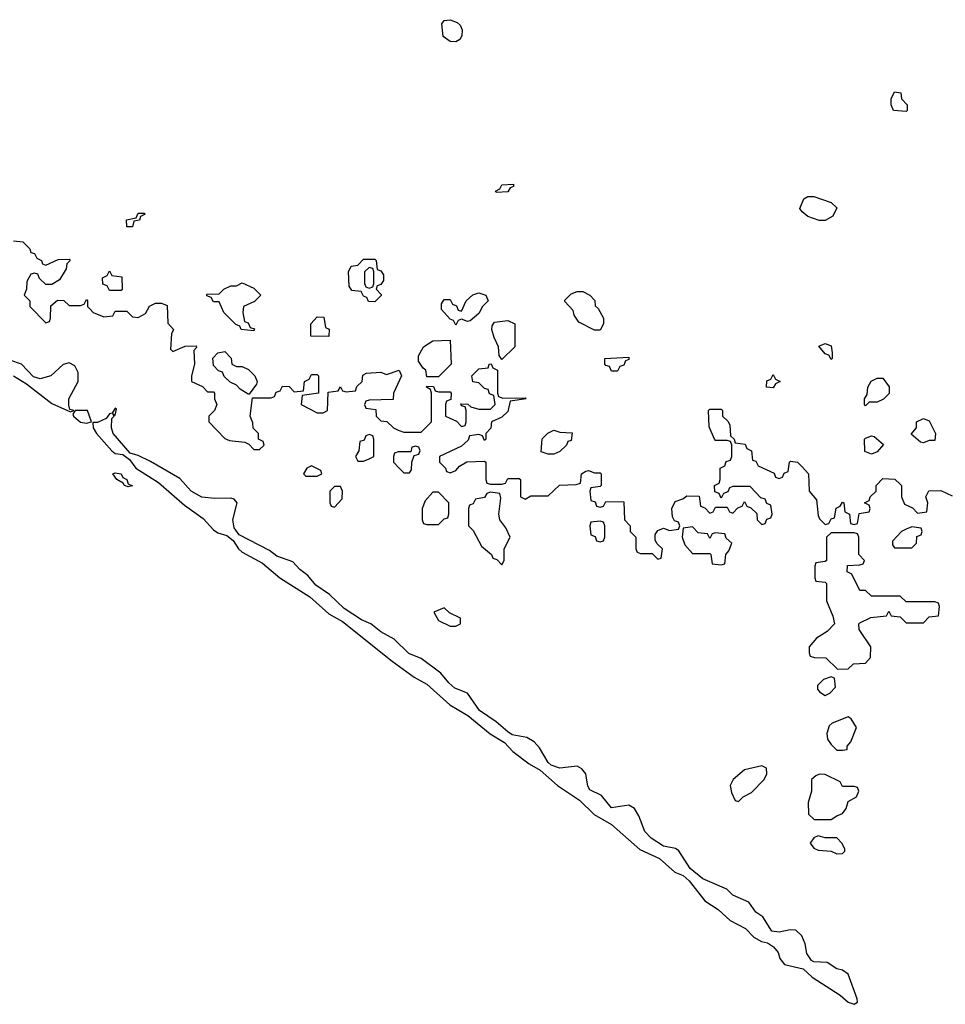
# Model space of a CAD drawing. Header units: inches. Extents: x 2735672 to 2903319, y 894031 to 1029782.
# Tile 13 of 167: x 2752679 to 2755886, y 1011591 to 1015005. Entities that reach past the tile are written whole.
import ezdxf

# ---------------------------------------------------------------- set-up
doc = ezdxf.new("R2010")
doc.units = ezdxf.units.IN
doc.header["$MEASUREMENT"] = 0
doc.layers.add('C7051', color=7, linetype='Continuous')

msp = doc.modelspace()

# ---------------------------------------------------------------- linework, layer by layer
at = {"layer": 'C7051', "color": 4}
for points, elevation in [([(2754190, 1014928), (2754170, 1014928.7), (2754146, 1014946), (2754142, 1014990), (2754150, 1015002), (2754170, 1015004.7), (2754195.3, 1014995.3), (2754205.4, 1014985.4), (2754212, 1014970), (2754211.1, 1014948.9), (2754203.6, 1014936.4)], 16), ([(2755750, 1014686), (2755706, 1014690), (2755698, 1014710), (2755698, 1014730), (2755710, 1014754), (2755731.6, 1014751.6), (2755734, 1014730), (2755754, 1014710), (2755754, 1014690)], 16), ([(2754330, 1014406), (2754328, 1014410), (2754342, 1014418), (2754350, 1014432), (2754390, 1014434), (2754390, 1014426), (2754378, 1014422), (2754370, 1014408)], 16), ([(2755470, 1014308), (2755448.9, 1014308.9), (2755410, 1014322), (2755390, 1014338), (2755382, 1014350), (2755396.4, 1014383.6), (2755410, 1014392), (2755430, 1014392), (2755490.9, 1014370.9), (2755510, 1014352), (2755496.9, 1014323.1)], 16), ([(2753050, 1014286), (2753048.9, 1014311.1), (2753082, 1014318), (2753090, 1014334), (2753110, 1014334), (2753114, 1014330), (2753098, 1014322), (2753094, 1014310), (2753074, 1014306), (2753070, 1014286)], 16), ([(2753910, 1014026), (2753887.3, 1014027.3), (2753882, 1014042), (2753870, 1014046), (2753862, 1014062), (2753830, 1014066), (2753820.4, 1014080.4), (2753818, 1014130), (2753828, 1014150), (2753850, 1014154), (2753870, 1014174), (2753910, 1014174), (2753914, 1014170), (2753918, 1014138), (2753930, 1014134), (2753939.6, 1014119.6), (2753939.6, 1014100.4), (2753930, 1014086), (2753918, 1014082), (2753914, 1014070), (2753931.6, 1014051.6), (2753931.6, 1014048.4)], 16), ([(2752990, 1014066), (2752982, 1014082), (2752967.3, 1014087.3), (2752966, 1014110), (2752982, 1014118), (2752990, 1014134), (2752998, 1014118), (2753032.7, 1014112.7), (2753034, 1014070), (2753030, 1014066)], 16), ([(2753890, 1014146), (2753874, 1014130), (2753874, 1014090), (2753878, 1014078), (2753890, 1014074), (2753902, 1014078), (2753906, 1014090), (2753906, 1014130), (2753902, 1014142)], 16), ([(2753490, 1013926), (2753446, 1013930), (2753442, 1013942), (2753427.3, 1013947.3), (2753386, 1013990), (2753370, 1014026), (2753350, 1014026), (2753342, 1014042), (2753327.3, 1014047.3), (2753327.3, 1014052.7), (2753370, 1014054), (2753386, 1014070), (2753410, 1014082), (2753430, 1014082), (2753450, 1014092), (2753490, 1014074), (2753514, 1014050), (2753492.7, 1014027.3), (2753454, 1014010), (2753452, 1013990), (2753458, 1013958), (2753470, 1013954), (2753478, 1013938), (2753492.7, 1013932.7)], 16), ([(2754230, 1013958), (2754210, 1013966), (2754198, 1013962), (2754190, 1013946), (2754182, 1013962), (2754170, 1013966), (2754140.4, 1014000.4), (2754140.4, 1014019.6), (2754150, 1014034), (2754170, 1014034), (2754178, 1014018), (2754192.7, 1014012.7), (2754198, 1013998), (2754210, 1013994), (2754226, 1014030), (2754249, 1014051), (2754270, 1014058), (2754294, 1014050), (2754302, 1014030), (2754282, 1014010), (2754270, 1013986), (2754239.6, 1013960.4)], 16), ([(2754670, 1013928), (2754616.4, 1013956.4), (2754600.4, 1013980.4), (2754596.4, 1013996.4), (2754567.3, 1014027.3), (2754567.3, 1014032.7), (2754590, 1014054), (2754610, 1014062), (2754630, 1014062), (2754654, 1014050), (2754671.6, 1014031.6), (2754672.7, 1014012.7), (2754683.6, 1014003.6), (2754702, 1013970), (2754702, 1013950), (2754690, 1013928)], 16), ([(2753750, 1013906), (2753687.3, 1013907.3), (2753688, 1013950), (2753710, 1013974), (2753732.7, 1013972.7), (2753738, 1013938), (2753751.6, 1013931.6)], 16), ([(2754350, 1013826), (2754340.4, 1013840.4), (2754338, 1013870), (2754323.1, 1013903.1), (2754315.3, 1013930), (2754316.4, 1013943.6), (2754324, 1013956), (2754370, 1013962), (2754394, 1013950), (2754394, 1013870)], 16), ([(2754090, 1013766), (2754086, 1013790), (2754076.4, 1013796.4), (2754060.4, 1013820.4), (2754060.4, 1013839.6), (2754078, 1013870), (2754110, 1013891.3), (2754170, 1013894), (2754174, 1013810), (2754130, 1013766)], 16), ([(2753430, 1013802), (2753450, 1013802), (2753471.6, 1013791.6), (2753494, 1013770), (2753502, 1013750), (2753499.6, 1013740.4), (2753474, 1013706), (2753470, 1013706), (2753443.1, 1013723.1), (2753430, 1013738), (2753408, 1013748), (2753387.3, 1013767.3), (2753382, 1013782), (2753367.3, 1013787.3), (2753350, 1013806), (2753348.4, 1013831.6), (2753366, 1013850), (2753390, 1013854), (2753411.6, 1013831.6), (2753414, 1013810)], 16), ([(2755490, 1013826), (2755482, 1013842), (2755470, 1013846), (2755447.3, 1013872.7), (2755470, 1013882), (2755490, 1013874), (2755494, 1013850), (2755494, 1013830)], 16), ([(2754730, 1013786), (2754722, 1013802), (2754710, 1013806), (2754706, 1013810), (2754706, 1013830), (2754790, 1013834), (2754790, 1013826), (2754778, 1013822), (2754772.7, 1013807.3), (2754758, 1013802), (2754750, 1013786)], 16), ([(2755290, 1013728), (2755266, 1013730), (2755267.3, 1013752.7), (2755282, 1013758), (2755290, 1013774), (2755298, 1013758), (2755314, 1013750), (2755298, 1013742)], 16), ([(2755610, 1013666), (2755606, 1013670), (2755606, 1013690), (2755615.3, 1013704.7), (2755618, 1013730), (2755628.7, 1013751.3), (2755650, 1013762), (2755670, 1013762), (2755691.6, 1013731.6), (2755691.6, 1013708.4), (2755671.6, 1013688.4), (2755650, 1013678), (2755622, 1013678)], 16), ([(2752914, 1013650), (2752870.9, 1013649.1), (2752862.8, 1013637.2), (2752864.9, 1013630), (2752890, 1013608.8), (2752910, 1013605.5), (2752928, 1013610)], 16), ([(2753010, 1013658), (2752999.6, 1013640.4), (2752990, 1013638), (2752978, 1013622), (2752948, 1013608), (2752932, 1013608), (2752934, 1013590), (2752945.3, 1013570), (2752998.4, 1013510), (2753010, 1013501.1), (2753036.7, 1013496.7), (2753059.2, 1013479.2), (2753081.3, 1013450), (2753160.2, 1013400.2), (2753250, 1013321.7), (2753315, 1013275), (2753350, 1013236.4), (2753365.9, 1013225.9), (2753396.1, 1013216.1), (2753418.7, 1013198.7), (2753437.1, 1013170), (2753450, 1013158.4), (2753520.7, 1013120.7), (2753580.5, 1013070), (2753683.7, 1013003.7), (2753750, 1012944.2), (2753798, 1012918), (2753970, 1012780.9), (2754045.6, 1012725.6), (2754090, 1012700.3), (2754169.3, 1012629.3), (2754231.6, 1012591.6), (2754308.5, 1012528.5), (2754358.2, 1012498.2), (2754387.8, 1012467.8), (2754444.7, 1012424.7), (2754482.7, 1012402.8), (2754542, 1012350), (2754618.6, 1012298.6), (2754669.2, 1012249.2), (2754730, 1012213.7), (2754827.8, 1012127.8), (2754896.3, 1012096.3), (2754948.7, 1012048.7), (2754977.2, 1012037.2), (2754998.9, 1012018.9), (2755052.4, 1011950), (2755099.3, 1011919.3), (2755141, 1011881), (2755193.4, 1011853.4), (2755223.2, 1011823.2), (2755249.1, 1011809.1), (2755270, 1011804.2), (2755290.3, 1011790.3), (2755307.2, 1011770), (2755312.9, 1011750), (2755329.2, 1011729.2), (2755394, 1011714), (2755425.1, 1011685.1), (2755522, 1011622), (2755550, 1011598.7), (2755570, 1011590.8), (2755582, 1011598), (2755580.7, 1011610), (2755550, 1011695.3), (2755530, 1011709.2), (2755510, 1011714), (2755476.2, 1011736.2), (2755430, 1011738), (2755422.2, 1011742.2), (2755406.8, 1011766.8), (2755400.9, 1011800.9), (2755388.7, 1011828.7), (2755368.4, 1011848.4), (2755348.9, 1011848.9), (2755310, 1011840.5), (2755284.8, 1011844.7), (2755254, 1011894), (2755229.7, 1011909.7), (2755205.4, 1011945.4), (2755149.7, 1011969.7), (2755129.6, 1011989.6), (2755046, 1012026), (2755001.7, 1012061.7), (2754963.3, 1012123.3), (2754951.2, 1012131.2), (2754910, 1012138.9), (2754867, 1012167), (2754844.7, 1012190), (2754824.2, 1012244.2), (2754809.7, 1012269.7), (2754790, 1012281.6), (2754730, 1012272), (2754694.3, 1012314.3), (2754654.8, 1012334.8), (2754647.7, 1012347.7), (2754640.7, 1012390), (2754626.9, 1012406.9), (2754610, 1012416.2), (2754550, 1012409.6), (2754520.1, 1012420.1), (2754509.6, 1012429.6), (2754480.5, 1012480.5), (2754461.3, 1012501.3), (2754436.2, 1012516.2), (2754384.8, 1012524.7), (2754370, 1012535.1), (2754329.6, 1012570), (2754271.8, 1012610), (2754230, 1012669.4), (2754186.9, 1012686.9), (2754165.3, 1012705.3), (2754138.5, 1012738.5), (2754069.6, 1012789.6), (2754027.2, 1012807.2), (2753976.6, 1012856.6), (2753930, 1012882), (2753896, 1012910), (2753863.5, 1012923.5), (2753803.1, 1012963.1), (2753752.1, 1013012.1), (2753704.6, 1013044.6), (2753677.3, 1013077.2), (2753650, 1013098), (2753625.4, 1013125.4), (2753570, 1013144.5), (2753544.2, 1013164.2), (2753438.9, 1013218.9), (2753422.6, 1013242.6), (2753418, 1013270), (2753432.7, 1013330), (2753422, 1013342), (2753410, 1013346), (2753355.2, 1013344.8), (2753309.7, 1013349.7), (2753272.7, 1013370), (2753233.6, 1013413.6), (2753132.4, 1013472.4), (2753090, 1013493.6), (2753061.6, 1013501.6), (2753002.6, 1013570), (2752997.4, 1013590), (2752998, 1013622), (2753006, 1013630), (2753002, 1013638), (2753010, 1013634), (2753014.6, 1013654.6)], 16), ([(2755810, 1013538), (2755800.4, 1013540.4), (2755767.3, 1013567.3), (2755786, 1013590), (2755786, 1013610), (2755810, 1013622), (2755830, 1013614), (2755852, 1013570), (2755850, 1013546), (2755830, 1013546)], 16), ([(2754510, 1013498), (2754486, 1013506), (2754489, 1013551), (2754508.9, 1013571.1), (2754530, 1013582), (2754550, 1013574), (2754592.7, 1013572.7), (2754590, 1013546), (2754578, 1013542), (2754574, 1013530), (2754550, 1013508), (2754530, 1013498)], 16), ([(2753890, 1013566), (2753878, 1013562), (2753872.7, 1013547.3), (2753858, 1013542), (2753854, 1013510), (2753842, 1013490), (2753850, 1013474), (2753870, 1013474), (2753890, 1013482), (2753906, 1013490), (2753906, 1013550), (2753902, 1013562)], 16), ([(2755630, 1013498), (2755607.3, 1013507.3), (2755606, 1013550), (2755610, 1013554), (2755630, 1013562), (2755639.6, 1013559.6), (2755672, 1013532), (2755650, 1013506)], 16), ([(2754050, 1013526), (2754038, 1013522), (2754034, 1013506), (2753990, 1013506), (2753978, 1013502), (2753974, 1013490), (2753974, 1013470), (2753994, 1013450), (2754010, 1013434), (2754030, 1013434), (2754036.4, 1013443.6), (2754038, 1013470), (2754046, 1013494), (2754062, 1013498), (2754066, 1013510), (2754062, 1013522)], 16), ([(2753690, 1013458), (2753674, 1013450), (2753662, 1013430), (2753670, 1013422), (2753710, 1013422), (2753726, 1013430), (2753722, 1013442)], 16), ([(2753055.3, 1013384.7), (2753042, 1013390), (2753038, 1013398), (2753015.3, 1013410), (2753002, 1013430), (2753010, 1013434), (2753030, 1013430.4), (2753036.8, 1013416.8), (2753050.7, 1013410), (2753055.3, 1013395.3), (2753070, 1013388)], 12), ([(2753790, 1013386), (2753770, 1013386), (2753754, 1013370), (2753754, 1013330), (2753758, 1013318), (2753770, 1013314), (2753796.4, 1013343.6), (2753798, 1013370)], 16), ([(2754130, 1013366), (2754110, 1013366), (2754083.6, 1013336.4), (2754074, 1013310), (2754074, 1013270), (2754078, 1013258), (2754090, 1013254), (2754130, 1013254), (2754150, 1013274), (2754162, 1013278), (2754166, 1013290), (2754166, 1013330)], 16), ([(2754310, 1013366), (2754298, 1013362), (2754290, 1013348), (2754258, 1013342), (2754250, 1013326), (2754238, 1013322), (2754234, 1013310), (2754234, 1013250), (2754250, 1013234), (2754279.6, 1013179.6), (2754314, 1013150), (2754318, 1013138), (2754332.7, 1013132.7), (2754350, 1013114), (2754358, 1013130), (2754358, 1013170), (2754378, 1013210), (2754363.1, 1013243.1), (2754342, 1013270), (2754339, 1013290), (2754346, 1013346), (2754342, 1013362)], 16), ([(2754690, 1013266), (2754658, 1013262), (2754654, 1013250), (2754658, 1013218), (2754672.7, 1013212.7), (2754678, 1013198), (2754690, 1013194), (2754702, 1013198), (2754706, 1013210), (2754706, 1013250), (2754702, 1013262)], 16), ([(2755010, 1013246), (2754978, 1013242), (2754974, 1013210), (2754983.6, 1013183.6), (2755010, 1013154), (2755070, 1013154), (2755074, 1013150), (2755078, 1013118), (2755110, 1013114), (2755122, 1013118), (2755126, 1013150), (2755136.4, 1013163.6), (2755146, 1013190), (2755127.3, 1013207.3), (2755122, 1013222), (2755090, 1013226), (2755078, 1013222), (2755070, 1013206), (2755062, 1013222), (2755030, 1013226)], 16), ([(2755770, 1013246), (2755750, 1013238), (2755734, 1013230), (2755703.6, 1013196.4), (2755703.6, 1013183.6), (2755710, 1013174), (2755770, 1013174), (2755786, 1013190), (2755787.3, 1013212.7), (2755802, 1013218), (2755806, 1013230), (2755802, 1013242)], 16), ([(2755570, 1013226), (2755490, 1013226), (2755474, 1013210), (2755474, 1013130), (2755470, 1013126), (2755438, 1013122), (2755434, 1013110), (2755434, 1013070), (2755438, 1013058), (2755470, 1013054), (2755474, 1013050), (2755474, 1012990), (2755496.9, 1012936.9), (2755502, 1012910), (2755476.9, 1012883.1), (2755439.6, 1012860.4), (2755414, 1012830), (2755414, 1012810), (2755418, 1012798), (2755432.7, 1012792.7), (2755471.6, 1012791.6), (2755512.7, 1012752.7), (2755550, 1012754), (2755568.4, 1012771.6), (2755610, 1012774), (2755627.3, 1012792.7), (2755628, 1012830), (2755588, 1012890), (2755586, 1012910), (2755590, 1012914), (2755628.4, 1012931.6), (2755682, 1012938), (2755690, 1012954), (2755698, 1012938), (2755730, 1012934), (2755750, 1012914), (2755810, 1012914), (2755830, 1012934), (2755862, 1012938), (2755866, 1012970), (2755862, 1012982), (2755850, 1012986), (2755750, 1012986), (2755730, 1013006), (2755630, 1013006), (2755610, 1013026), (2755590, 1013026), (2755562, 1013082), (2755546, 1013090), (2755547.3, 1013112.7), (2755590, 1013114), (2755602, 1013118), (2755606, 1013130), (2755586, 1013150), (2755586, 1013210), (2755582, 1013222)], 16), ([(2754150, 1012966), (2754114, 1012950), (2754130, 1012922), (2754170, 1012902), (2754190, 1012902), (2754206, 1012910), (2754206, 1012930), (2754168.4, 1012948.4)], 16), ([(2755490, 1012726), (2755463.6, 1012716.4), (2755443.6, 1012696.4), (2755443.6, 1012683.6), (2755450, 1012674), (2755470, 1012662), (2755486, 1012670), (2755506, 1012690), (2755502, 1012722)], 16), ([(2755550, 1012588), (2755494.4, 1012565.6), (2755484, 1012556), (2755476, 1012530), (2755478, 1012510), (2755490, 1012492), (2755510, 1012472), (2755530, 1012472), (2755546, 1012474), (2755546, 1012486), (2755559, 1012501), (2755578, 1012550), (2755560.4, 1012580.4)], 16), ([(2755250, 1012418), (2755190, 1012404), (2755151.3, 1012370), (2755141, 1012350), (2755145.4, 1012325.4), (2755158, 1012298), (2755170, 1012294), (2755186, 1012310), (2755214.6, 1012325.4), (2755258, 1012370), (2755268, 1012390), (2755266, 1012410)], 16), ([(2755450, 1012388.7), (2755436.9, 1012383.1), (2755422, 1012370), (2755422, 1012330), (2755411.3, 1012290), (2755412, 1012250), (2755431.6, 1012231.6), (2755490, 1012231.3), (2755510, 1012244.7), (2755530, 1012252), (2755542, 1012270), (2755550, 1012294), (2755578, 1012310), (2755586, 1012330), (2755582, 1012342), (2755570, 1012346), (2755530, 1012346), (2755522, 1012362), (2755470, 1012388)], 16), ([(2755445.4, 1012174.6), (2755430, 1012168), (2755418, 1012150), (2755430, 1012132), (2755445.4, 1012125.4), (2755490, 1012122), (2755510, 1012112), (2755530, 1012114), (2755538, 1012122), (2755538, 1012130), (2755528, 1012150), (2755510, 1012168), (2755470, 1012168)], 16)]:
    msp.add_lwpolyline(points, close=True, dxfattribs=dict(at, elevation=elevation))
at = {"layer": 'C7051', "color": 4, "elevation": 16}
for points in [[(2752658, 1014238), (2752690, 1014234), (2752714, 1014210), (2752718, 1014198), (2752730, 1014194), (2752738, 1014178), (2752754, 1014170), (2752758, 1014158), (2752770, 1014154), (2752812.7, 1014172.7), (2752850, 1014174), (2752854, 1014170), (2752842, 1014158), (2752839.6, 1014140.4), (2752816.9, 1014103.1), (2752790, 1014086), (2752770, 1014086), (2752747.3, 1014107.3), (2752742, 1014122), (2752730, 1014126), (2752718, 1014122), (2752703.6, 1014096.4), (2752702, 1014070), (2752694, 1014050), (2752714, 1014030), (2752714, 1014010), (2752770, 1013954), (2752782, 1013958), (2752786, 1013970), (2752787.3, 1014012.7), (2752810, 1014032), (2752831.6, 1014031.6), (2752850, 1014014), (2752890, 1014014), (2752902, 1014018), (2752910, 1014034), (2752914, 1014030), (2752914, 1014010), (2752922, 1014002), (2752934, 1013990), (2752970, 1013974), (2753002, 1013978), (2753010, 1013994), (2753050, 1013994), (2753070, 1013974), (2753090, 1013972), (2753114.6, 1013985.4), (2753128.9, 1014011.1), (2753150, 1014022), (2753170, 1014022), (2753190, 1014014), (2753192.7, 1013952.7), (2753212, 1013930), (2753204.7, 1013915.3), (2753202, 1013862), (2753210, 1013854), (2753252.7, 1013872.7), (2753290, 1013874), (2753291.6, 1013868.4), (2753282, 1013858), (2753284.7, 1013810), (2753274, 1013770), (2753274, 1013750), (2753312.7, 1013732.7), (2753330, 1013714), (2753350, 1013714), (2753354, 1013710), (2753354, 1013690), (2753362, 1013670), (2753354, 1013650), (2753334, 1013630), (2753334, 1013610), (2753390, 1013552), (2753405.4, 1013545.4), (2753459.6, 1013539.6), (2753472.7, 1013532.7), (2753490, 1013514), (2753510, 1013514), (2753526, 1013530), (2753522, 1013542), (2753506, 1013550), (2753506, 1013570), (2753488.4, 1013588.4), (2753487.3, 1013607.3), (2753478, 1013630), (2753486, 1013694), (2753550, 1013694), (2753562, 1013698), (2753567.3, 1013712.7), (2753582, 1013718), (2753590, 1013734), (2753612.7, 1013732.7), (2753630, 1013714), (2753662, 1013718), (2753666, 1013750), (2753682, 1013758), (2753690, 1013774), (2753710, 1013774), (2753714, 1013770), (2753714, 1013710), (2753658, 1013702), (2753654, 1013670), (2753710, 1013642), (2753730, 1013642), (2753746, 1013650), (2753747.3, 1013712.7), (2753782, 1013718), (2753790, 1013732), (2753798, 1013718), (2753810, 1013714), (2753842, 1013718), (2753847.3, 1013732.7), (2753866, 1013750), (2753867.3, 1013772.7), (2753880.4, 1013779.6), (2753930, 1013782), (2753950, 1013774), (2753994, 1013790), (2754002, 1013770), (2753974, 1013710), (2753972.7, 1013687.3), (2753890, 1013686), (2753878, 1013682), (2753874, 1013670), (2753878, 1013658), (2753912.7, 1013652.7), (2753914, 1013630), (2753930, 1013614), (2753951.6, 1013611.6), (2753974, 1013590), (2753990, 1013582), (2754010, 1013574), (2754070, 1013574), (2754106, 1013610), (2754106, 1013710), (2754102, 1013722), (2754088, 1013730), (2754090, 1013734), (2754112.7, 1013732.7), (2754118, 1013718), (2754130, 1013714), (2754170, 1013714), (2754174, 1013710), (2754172.7, 1013687.3), (2754158, 1013682), (2754154, 1013670), (2754154, 1013630), (2754192.7, 1013612.7), (2754210, 1013594), (2754222, 1013598), (2754226, 1013610), (2754226, 1013650), (2754222, 1013662), (2754210, 1013666), (2754207.3, 1013672.7), (2754231.6, 1013671.6), (2754242, 1013662), (2754270, 1013654), (2754310, 1013654), (2754326, 1013670), (2754322, 1013702), (2754307.3, 1013707.3), (2754302, 1013722), (2754290, 1013726), (2754270, 1013746), (2754248.7, 1013748.7), (2754246, 1013770), (2754270, 1013794), (2754302, 1013798), (2754306, 1013810), (2754312, 1013812), (2754318, 1013798), (2754334, 1013790), (2754334, 1013710), (2754338, 1013698), (2754352.7, 1013692.7), (2754430, 1013694), (2754434, 1013690), (2754378, 1013682), (2754370, 1013646), (2754350, 1013626), (2754314, 1013610), (2754311.6, 1013588.4), (2754294, 1013570), (2754294, 1013550), (2754290, 1013546), (2754282, 1013562), (2754270, 1013566), (2754238, 1013562), (2754232.7, 1013547.3), (2754210, 1013526), (2754134, 1013490), (2754134, 1013470), (2754154, 1013450), (2754158, 1013438), (2754170, 1013434), (2754190, 1013442), (2754203.1, 1013456.9), (2754228.4, 1013471.6), (2754290, 1013474), (2754294, 1013470), (2754294, 1013410), (2754298, 1013398), (2754310, 1013394), (2754350, 1013394), (2754362, 1013398), (2754370, 1013414), (2754410, 1013414), (2754414, 1013410), (2754414, 1013350), (2754430, 1013342), (2754450, 1013354), (2754510, 1013354), (2754548.9, 1013391.1), (2754607.3, 1013392.7), (2754622, 1013398), (2754626, 1013430), (2754640.4, 1013439.6), (2754650, 1013442), (2754670, 1013434), (2754690, 1013434), (2754694, 1013430), (2754694, 1013390), (2754690, 1013386), (2754658, 1013382), (2754654, 1013370), (2754658, 1013338), (2754672.7, 1013332.7), (2754678, 1013318), (2754690, 1013314), (2754702, 1013318), (2754710, 1013334), (2754772.7, 1013332.7), (2754774, 1013270), (2754794, 1013250), (2754794, 1013230), (2754814, 1013210), (2754814, 1013170), (2754818, 1013158), (2754830, 1013154), (2754870, 1013154), (2754890, 1013134), (2754902, 1013138), (2754906, 1013170), (2754887.3, 1013187.3), (2754880.4, 1013200.4), (2754880.4, 1013219.6), (2754890, 1013234), (2754910, 1013242), (2754930, 1013234), (2754962, 1013238), (2754966, 1013250), (2754962, 1013262), (2754947.3, 1013267.3), (2754940.4, 1013280.4), (2754938, 1013310), (2754950, 1013334), (2754976.4, 1013343.6), (2754990, 1013354), (2755032.7, 1013352.7), (2755038, 1013318), (2755052.7, 1013312.7), (2755070, 1013294), (2755082, 1013298), (2755090, 1013314), (2755130, 1013314), (2755138, 1013298), (2755150, 1013294), (2755167.3, 1013312.7), (2755182, 1013318), (2755190, 1013334), (2755198, 1013318), (2755212.7, 1013312.7), (2755232.7, 1013292.7), (2755234, 1013270), (2755250, 1013254), (2755262, 1013258), (2755267.3, 1013272.7), (2755282, 1013278), (2755286, 1013290), (2755282, 1013322), (2755267.3, 1013327.3), (2755262, 1013342), (2755247.3, 1013347.3), (2755210, 1013386), (2755150, 1013386), (2755138, 1013382), (2755132.7, 1013367.3), (2755118, 1013362), (2755110, 1013346), (2755102, 1013362), (2755087.3, 1013367.3), (2755086, 1013390), (2755102, 1013398), (2755106, 1013410), (2755106, 1013450), (2755122, 1013458), (2755127.3, 1013472.7), (2755142, 1013478), (2755146, 1013490), (2755146, 1013530), (2755142, 1013542), (2755130, 1013546), (2755090, 1013546), (2755086, 1013550), (2755067.3, 1013592.7), (2755066, 1013650), (2755070, 1013654), (2755110, 1013654), (2755114, 1013650), (2755114, 1013630), (2755132.7, 1013612.7), (2755139.6, 1013599.6), (2755142, 1013562), (2755154, 1013550), (2755158, 1013538), (2755192.7, 1013532.7), (2755198, 1013518), (2755214, 1013510), (2755218, 1013478), (2755230, 1013474), (2755238, 1013458), (2755292.7, 1013432.7), (2755298, 1013418), (2755310, 1013414), (2755322, 1013418), (2755327.3, 1013432.7), (2755342, 1013438), (2755346, 1013470), (2755350, 1013474), (2755374, 1013470), (2755390, 1013454), (2755412, 1013430), (2755414, 1013370), (2755439.6, 1013339.6), (2755445.4, 1013285.4), (2755450, 1013274), (2755470, 1013254), (2755482, 1013258), (2755490, 1013274), (2755502, 1013278), (2755508.4, 1013311.6), (2755522, 1013318), (2755530, 1013332), (2755534, 1013330), (2755538, 1013298), (2755554, 1013290), (2755558, 1013258), (2755570, 1013254), (2755582, 1013258), (2755587.3, 1013292.7), (2755622, 1013298), (2755626, 1013310), (2755622, 1013322), (2755606, 1013330), (2755622, 1013338), (2755626, 1013350), (2755646, 1013370), (2755646, 1013390), (2755670, 1013414), (2755711.6, 1013411.6), (2755730, 1013394), (2755734, 1013390), (2755734, 1013350), (2755744.7, 1013324.7), (2755772.7, 1013312.7), (2755790, 1013294), (2755822, 1013298), (2755826, 1013330), (2755818, 1013350), (2755828.4, 1013371.6), (2755870, 1013372), (2755910, 1013354)], [(2752657, 1013770), (2752702, 1013742), (2752790, 1013673.4), (2752855.3, 1013644.7), (2752866, 1013650), (2752852.7, 1013652.7), (2752848.7, 1013668.7), (2752849.7, 1013690), (2752882, 1013750), (2752881.5, 1013781.5), (2752870, 1013804), (2752850, 1013815.3), (2752830, 1013809.3), (2752786.8, 1013770), (2752750, 1013759.7), (2752726.9, 1013766.9), (2752685.1, 1013810), (2752644.8, 1013824.7)]]:
    msp.add_lwpolyline(points, dxfattribs=at)

doc.saveas('drawing.dxf')
